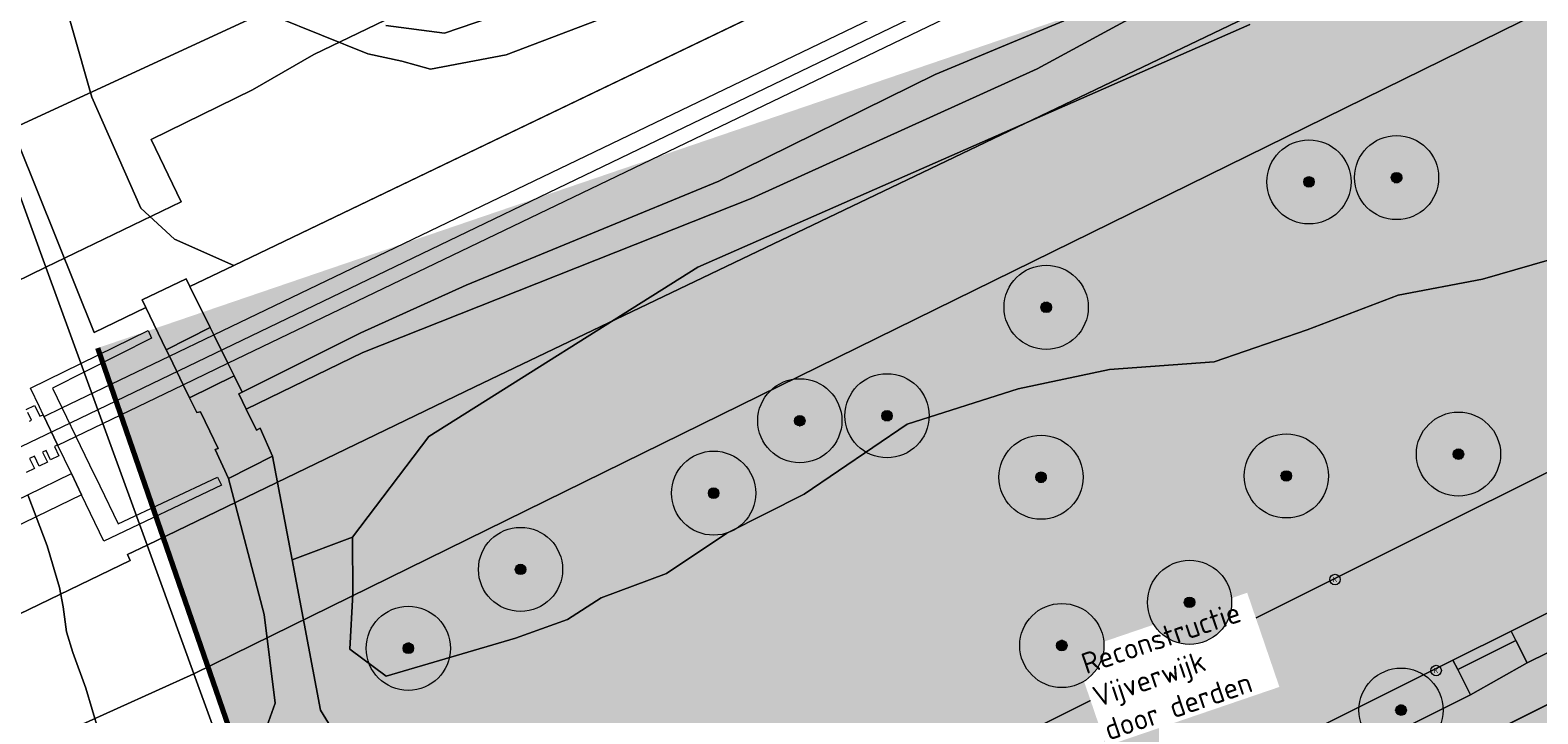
# Model space of a CAD drawing. Header units: metres. Extents: x 163628 to 167676, y 402708 to 405373.
# Tile 111 of 256: x 165198 to 165270, y 403762 to 403795. Entities that reach past the tile are written whole.
import ezdxf

# ---------------------------------------------------------------- set-up
doc = ezdxf.new("R2010")
doc.units = ezdxf.units.M
doc.linetypes.add('X-CA190022.004-UO-TXT_Tekst 1op200$0$AL-DETAILS', pattern=[5.2, 2, -1.2, 2])
doc.layers.get('0').update_dxf_attribs({"lineweight": 25})
for name, color, linetype, lineweight in [('X-CA190022.004-UO-BGT_Ondergrond$0$GE_006_Watergrens_Grens_GEM', 253, 'Continuous', 9), ('X-CA190022.004-UO-BGT_Ondergrond$0$GE_244_Taludlijn_Lijn_GEM', 253, 'Continuous', 9), ('X-CA190022.004-UO-BGT_Ondergrond$0$GE_251_SPRTrein_as_Lijn_GEM', 253, 'Continuous', 9), ('X-CA190022.004-UO-BGT_Ondergrond$0$GE_303_WGDSpoorbaan_Vlak_GEM', 253, 'Continuous', 9), ('X-CA190022.004-UO-BGT_Ondergrond$0$GE_314_WGDRijbaanLokaleweg_Vlak_GEM', 253, 'Continuous', 9), ('X-CA190022.004-UO-BGT_Ondergrond$0$GE_317_WGDVoetpad_Vlak_GEM', 253, 'Continuous', 9), ('X-CA190022.004-UO-BGT_Ondergrond$0$GE_318_WGDVoetpadoptrap_Vlak_GEM', 253, 'Continuous', 9), ('X-CA190022.004-UO-BGT_Ondergrond$0$GE_322_WGDInrit_Vlak_GEM', 253, 'Continuous', 9), ('X-CA190022.004-UO-BGT_Ondergrond$0$GE_367_OWGBerm_groenvoorziening_grasenk_GEM', 253, 'Continuous', 9), ('X-CA190022.004-UO-BGT_Ondergrond$0$GE_401_OTDErf_Vlak_GEM', 253, 'Continuous', 9), ('X-CA190022.004-UO-BGT_Ondergrond$0$GE_415_OTDOpenverharding_betonelement_Vlak_GEM', 253, 'Continuous', 9), ('X-CA190022.004-UO-BGT_Ondergrond$0$GE_461_BTDGraslandoverig_Vlak_GEM', 253, 'Continuous', 9), ('X-CA190022.004-UO-BGT_Ondergrond$0$GE_478_BTDGroenvoorziening_bosplantsoen_GEM', 253, 'Continuous', 9), ('X-CA190022.004-UO-BGT_Ondergrond$0$GE_504_WTDWaterloop_sloot_Vlak_GEM', 253, 'Continuous', 9), ('X-CA190022.004-UO-BGT_Ondergrond$0$GE_541_OWTOever_slootkant_Vlak_GEM', 253, 'Continuous', 9), ('X-CA190022.004-UO-BGT_Ondergrond$0$GE_701_OBDOverbrugging_dek_Vlak_GEM', 253, 'Continuous', 9), ('X-CA190022.004-UO-BGT_Ondergrond$0$GE_702_OBDOverbrugging_landhoofd_Vlak_GEM', 253, 'Continuous', 9), ('X-CA190022.004-UO-DWM_Beplanting$0$B-WE-GR-BOOM-S AFKOMSTIG UIT BGT', 252, 'Continuous', 0), ('X-CA190022.004-UO-KAD_Percelen$0$B-WE-KG-GRENS_PERCEEL-GV', 150, 'Continuous', 9), ('X-CA190022.004-UO-TXT_Tekst 1op200$0$X-XX-AL-T35', 7, 'Continuous', 35), ('X-CA190022.004-UO-TXT_Tekst 1op200$0$X-XX-AL-VERWIJZING_DETAIL-G', 7, 'X-CA190022.004-UO-TXT_Tekst 1op200$0$AL-DETAILS', 0), ('X-CA190022.004-UO-WHM_Putten en kolken combi$0$KOLK BGT', 253, 'Continuous', 0)]:
    doc.layers.add(name, color=color, linetype=linetype, lineweight=lineweight)
doc.layers.add('X-CA190022.004-UO-DWM_Beplanting$0$B-WE-GR-BOOM-S AFKOMSTIG UIT BOMENBESTAND GEMEENTE', color=252, linetype='Continuous')
doc.layers.add('X-CA190022.004-UO-DWM_Beplanting$0$N-GV-GR-GRAS-A-200', color=7, linetype='Continuous')
doc.layers.add('X-CA190022.004-UO-TXT_Tekst 1op200$0$X-XX-AL-VERWIJZING-V', color=253, linetype='Continuous', lineweight=0, transparency=0.4)
doc.styles.add('X-CA190022.004-UO-TXT_Tekst 1op200$0$NLCS-ISO-M200-T35', font='NLCS-ISO.ttf', dxfattribs={"height": 0.7})
doc.styles.add('X-CA190022.004-UO-WHM_Putten en kolken combi$0$ISOCPEUR 9 PT', font='isocpeur.ttf', dxfattribs={"height": 2.4402})

# ---------------------------------------------------------------- blocks, each defined once
blk = doc.blocks.new('X-CA190022.004-UO-WHM_Putten en kolken combi$0$IMGEOKolk')
blk.add_circle((0, 0), 0.25)
at = {"insert": (0, 0), "char_height": 0.244, "attachment_point": 5, "style": 'X-CA190022.004-UO-WHM_Putten en kolken combi$0$ISOCPEUR 9 PT'}
blk.add_mtext_dynamic_manual_height_columns('K', width=0.25229, gutter_width=12.201, heights=[0], dxfattribs=at)
blk = doc.blocks.new('X-CA190022.004-UO-DWM_Beplanting$0$SGR-BOOM_01-SO')
at = {"linetype": 'ByBlock', "lineweight": 18}
h = blk.add_hatch(color=0, dxfattribs=at)
h.dxf.hatch_style = 1
edge = h.paths.add_edge_path()
edge.add_arc((0, 0), 0.25, 0, 360)
at = {"color": 0, "linetype": 'ByBlock', "lineweight": 18}
for radius in [2, 0.25]:
    blk.add_circle((0, 0), radius, dxfattribs=at)
blk = doc.blocks.new('X-CA190022.004-UO-DWM_Beplanting$0$IMGEOBoom')
at = {"transparency": 33554457}
h = blk.add_hatch(color=256, dxfattribs=at)
h.dxf.hatch_style = 1
edge = h.paths.add_edge_path()
edge.add_arc((0, 0), 100, 0, 360)
edge = h.paths.add_edge_path(flags=17)
edge.add_arc((0, 0), 12.5, 0, 360)
h = blk.add_hatch()
h.set_pattern_fill('ANGLE', color=256)
h.set_pattern_definition([(0, (0, 0), (0, 6.985), [5.08, -1.905]), (90, (0, 0), (-6.985, 4e-16), [5.08, -1.905])])
edge = h.paths.add_edge_path(flags=17)
edge.add_arc((0, 0), 12.5, 0, 360)
at = {"layer": 'X-CA190022.004-UO-DWM_Beplanting$0$N-GV-GR-GRAS-A-200'}
h = blk.add_hatch(color=256, dxfattribs=at)
h.dxf.hatch_style = 1
edge = h.paths.add_edge_path(flags=17)
edge.add_arc((0, 0), 12.5, 0, 360)
at = {"xscale": 50, "yscale": 50, "zscale": 50}
blk.add_blockref('X-CA190022.004-UO-DWM_Beplanting$0$SGR-BOOM_01-SO', (0, 0), dxfattribs=at)

msp = doc.modelspace()

# ---------------------------------------------------------------- hatches: boundary and pattern name
at = {"layer": 'X-CA190022.004-UO-TXT_Tekst 1op200$0$X-XX-AL-VERWIJZING-V'}
h = msp.add_hatch(color=256, dxfattribs=at)
h.dxf.hatch_style = 1
h.paths.add_polyline_path([(165302.209, 403758.452), (165298.044, 403756.354), (165275.564, 403800.976), (165285.905, 403806.186), (165285.128, 403808.459), (165201.445, 403779.876), (165209.977, 403755.179), (165220.83, 403721.042), (165305.15, 403749.843)])

# ---------------------------------------------------------------- linework, layer by layer
at = {"layer": 'X-CA190022.004-UO-BGT_Ondergrond$0$GE_006_Watergrens_Grens_GEM'}
for p, q in [((165201.273, 403780.615), (165197.697, 403789.536)), ((165203.734, 403781.797), (165201.273, 403780.615)), ((165204.707, 403779.792), (165203.734, 403781.797)), ((165198.25, 403777.96), (165203.84, 403780.71)), ((165203.84, 403780.71), (165204, 403780.34)), ((165204, 403780.34), (165199.29, 403777.97)), ((165204.855, 403779.487), (165204.707, 403779.792)), ((165205.512, 403778.131), (165204.855, 403779.487)), ((165198.671, 403777.08), (165198.25, 403777.96)), ((165199.29, 403777.97), (165201.059, 403774.324)), ((165205.813, 403777.511), (165205.512, 403778.131)), ((165198.851, 403776.704), (165198.671, 403777.08)), ((165206.158, 403776.801), (165205.813, 403777.511)), ((165199.54, 403775.265), (165198.851, 403776.704)), ((165206.327, 403776.848), (165206.158, 403776.801)), ((165206.771, 403775.921), (165206.327, 403776.848)), ((165207.167, 403775.095), (165206.771, 403775.921)), ((165200.192, 403773.903), (165199.54, 403775.265)), ((165207.032, 403775.052), (165207.167, 403775.095)), ((165207.659, 403773.667), (165207.032, 403775.052)), ((165201.059, 403774.324), (165201.547, 403773.318)), ((165200.675, 403772.895), (165200.192, 403773.903)), ((165202.42, 403771.52), (165207.14, 403773.74)), ((165207.14, 403773.74), (165207.33, 403773.35)), ((165209.353, 403767.195), (165207.659, 403773.667)), ((165198.125, 403772.9), (165198.522, 403771.85)), ((165198.522, 403771.85), (165198.125, 403772.9)), ((165201.73, 403770.69), (165200.675, 403772.895)), ((165201.547, 403773.318), (165202.42, 403771.52)), ((165207.33, 403773.35), (165201.73, 403770.69)), ((165198.522, 403771.85), (165199.043, 403770.463)), ((165199.043, 403770.463), (165198.522, 403771.85)), ((165199.043, 403770.463), (165199.628, 403768.481)), ((165199.628, 403768.481), (165199.043, 403770.463)), ((165199.628, 403768.481), (165199.806, 403767.571)), ((165199.806, 403767.571), (165199.628, 403768.481)), ((165199.806, 403767.571), (165199.958, 403766.382)), ((165199.958, 403766.382), (165199.806, 403767.571)), ((165209.887, 403762.986), (165209.353, 403767.195)), ((165199.958, 403766.382), (165200.259, 403765.394)), ((165200.259, 403765.394), (165199.958, 403766.382)), ((165200.259, 403765.394), (165200.888, 403763.696)), ((165200.888, 403763.696), (165200.259, 403765.394)), ((165200.888, 403763.696), (165201.49, 403761.662)), ((165201.49, 403761.662), (165200.888, 403763.696)), ((165209.325, 403761.436), (165209.887, 403762.986))]:
    msp.add_line(p, q, dxfattribs=at)
at = {"layer": 'X-CA190022.004-UO-BGT_Ondergrond$0$GE_244_Taludlijn_Lijn_GEM'}
for p, q in [((165207.914, 403783.806), (165464.701, 403907.211)), ((165229.972, 403783.719), (165256.206, 403795.263)), ((165205.831, 403782.805), (165207.914, 403783.806)), ((165217.185, 403775.662), (165229.972, 403783.719)), ((165201.273, 403780.615), (165203.734, 403781.797)), ((165213.554, 403770.879), (165217.185, 403775.662))]:
    msp.add_line(p, q, dxfattribs=at)
at = {"layer": 'X-CA190022.004-UO-BGT_Ondergrond$0$GE_251_SPRTrein_as_Lijn_GEM'}
for p, q in [((165206.967, 403780.505), (165459.506, 403902.202)), ((165207.634, 403779.154), (165460.152, 403900.711)), ((165199.759, 403776.134), (165309.412, 403828.969)), ((165204.855, 403779.487), (165206.967, 403780.505)), ((165199.748, 403777.026), (165204.855, 403779.487)), ((165205.512, 403778.131), (165207.634, 403779.154)), ((165200.406, 403775.671), (165205.512, 403778.131)), ((165198.894, 403776.615), (165199.748, 403777.026)), ((165181.248, 403767.216), (165199.759, 403776.134)), ((165199.544, 403775.255), (165200.406, 403775.671))]:
    msp.add_line(p, q, dxfattribs=at)
at = {"layer": 'X-CA190022.004-UO-BGT_Ondergrond$0$GE_303_WGDSpoorbaan_Vlak_GEM', "flags": 128}
for points in [[(165198.052, 403776.952), (165198.447, 403777.143), (165198.513, 403777.004), (165198.695, 403776.629), (165198.851, 403776.704), (165199.54, 403775.265), (165199.388, 403775.193), (165199.602, 403774.749), (165199.207, 403774.558), (165198.993, 403775.002), (165198.829, 403774.923), (165199.057, 403774.449), (165198.662, 403774.258), (165198.434, 403774.732), (165198.207, 403774.623), (165198.436, 403774.149), (165198.041, 403773.958)], [(165198.21, 403776.395), (165198.3, 403776.438), (165198.119, 403776.814)]]:
    msp.add_lwpolyline(points, dxfattribs=at)
at = {"layer": 'X-CA190022.004-UO-BGT_Ondergrond$0$GE_314_WGDRijbaanLokaleweg_Vlak_GEM', "flags": 128}
for points in [[(165310.202, 403787.211), (165310.008, 403787.114), (165308.254, 403786.237), (165297.275, 403780.744), (165296.379, 403780.296), (165295.456, 403779.834), (165294.562, 403779.387), (165268.62, 403766.41), (165265.86, 403765.029), (165252.758, 403758.475), (165252.57, 403758.381), (165246.135, 403755.162), (165246.096, 403755.142), (165234.414, 403749.298), (165231.732, 403754.658), (165317.94, 403797.77), (165450.872, 403862.295)], [(165209.325, 403761.436), (165209.887, 403762.986), (165209.353, 403767.195), (165207.659, 403773.667), (165209.755, 403774.729), (165210.682, 403769.804)], [(165210.682, 403769.804), (165212.031, 403762.643), (165212.922, 403761.2)]]:
    msp.add_lwpolyline(points, dxfattribs=at)
at = {"layer": 'X-CA190022.004-UO-BGT_Ondergrond$0$GE_317_WGDVoetpad_Vlak_GEM', "flags": 128}
for points in [[(165256.652, 403798.902), (165246.094, 403793.15), (165232.508, 403786.987), (165214.047, 403779.662), (165208.509, 403776.963), (165208.16, 403777.689), (165208.313, 403777.778), (165213.949, 403780.601), (165218.964, 403782.861), (165230.972, 403787.816), (165241.242, 403792.881), (165247.366, 403795.437)], [(165311.26, 403783.38), (165232.28, 403743.86), (165231.613, 403742.426), (165230.174, 403745.282), (165230.407, 403745.399), (165246.853, 403753.629), (165253.583, 403756.826), (165266.686, 403763.376), (165269.392, 403764.902), (165284.767, 403772.478), (165295.378, 403777.758), (165297.216, 403778.68), (165296.379, 403780.296), (165297.275, 403780.744), (165298.095, 403779.125), (165308.944, 403784.612), (165310.791, 403785.546), (165310.008, 403787.114), (165310.202, 403787.211)], [(165200.675, 403772.895), (165198.522, 403771.85), (165192.58, 403768.967), (165191.358, 403768.373), (165186.013, 403765.779), (165183.186, 403764.408), (165183.148, 403764.389), (165182.659, 403765.395), (165185.38, 403766.715), (165190.88, 403769.384), (165192.1, 403769.977), (165198.125, 403772.9), (165200.192, 403773.903), (165200.675, 403772.895)]]:
    msp.add_lwpolyline(points, dxfattribs=at)
at = {"layer": 'X-CA190022.004-UO-BGT_Ondergrond$0$GE_318_WGDVoetpadoptrap_Vlak_GEM', "flags": 128}
for points in [[(165205.831, 403782.805), (165206.793, 403780.855), (165204.707, 403779.792), (165203.734, 403781.797), (165203.556, 403782.163), (165205.649, 403783.173), (165205.831, 403782.805)], [(165208.509, 403776.963), (165208.99, 403775.962), (165209.161, 403776.066), (165209.755, 403774.729), (165207.659, 403773.667), (165207.032, 403775.052), (165207.167, 403775.095), (165206.771, 403775.921), (165206.327, 403776.848), (165206.158, 403776.801), (165205.813, 403777.511), (165207.932, 403778.55), (165208.313, 403777.778), (165208.16, 403777.689), (165208.509, 403776.963)]]:
    msp.add_lwpolyline(points, dxfattribs=at)
at = {"layer": 'X-CA190022.004-UO-BGT_Ondergrond$0$GE_322_WGDInrit_Vlak_GEM', "flags": 128}
for points in [[(165268.848, 403765.965), (165266.084, 403764.582), (165265.86, 403765.029), (165268.62, 403766.41), (165268.848, 403765.965)], [(165269.392, 403764.902), (165266.686, 403763.376), (165266.084, 403764.582), (165268.848, 403765.965), (165269.392, 403764.902)]]:
    msp.add_lwpolyline(points, dxfattribs=at)
at = {"layer": 'X-CA190022.004-UO-BGT_Ondergrond$0$GE_367_OWGBerm_groenvoorziening_grasenk_GEM', "flags": 128}
for points in [[(165293.243, 403818.777), (165284.196, 403814.846), (165255.308, 403799.755), (165247.366, 403795.437), (165241.242, 403792.881), (165230.972, 403787.816), (165218.964, 403782.861), (165213.949, 403780.601), (165208.313, 403777.778), (165207.932, 403778.55), (165207.634, 403779.154), (165206.967, 403780.505), (165206.793, 403780.855), (165205.831, 403782.805), (165207.914, 403783.806), (165464.701, 403907.211), (165473.164, 403911.845), (165493.413, 403921.777), (165496.769, 403924.303), (165499.833, 403927.674), (165503.305, 403931.968)], [(165503.305, 403931.968), (165499.833, 403927.674), (165496.769, 403924.303), (165493.413, 403921.777), (165473.164, 403911.845), (165464.701, 403907.211), (165207.914, 403783.806)], [(165458.165, 403865.835), (165453.492, 403863.567), (165450.872, 403862.295), (165317.94, 403797.77), (165231.732, 403754.658), (165230.844, 403754.214), (165229.928, 403753.755), (165229.746, 403753.668)], [(165207.914, 403783.806), (165205.088, 403785.059), (165203.501, 403786.527), (165201.159, 403791.806), (165199.334, 403798.275), (165196.992, 403807.562)], [(165256.206, 403795.263), (165229.972, 403783.719), (165217.185, 403775.662), (165213.554, 403770.879), (165210.682, 403769.804), (165209.755, 403774.729), (165209.161, 403776.066), (165208.99, 403775.962), (165208.509, 403776.963), (165214.047, 403779.662), (165232.508, 403786.987), (165246.094, 403793.15), (165256.652, 403798.902)], [(165209.875, 403795.641), (165214.29, 403793.861), (165215.899, 403793.522), (165217.266, 403793.138), (165220.866, 403793.814), (165231.133, 403797.735)], [(165212.922, 403761.2), (165212.031, 403762.643), (165210.682, 403769.804), (165213.554, 403770.879), (165213.574, 403768.176), (165213.429, 403765.551), (165215.161, 403764.268), (165221.296, 403766.079), (165223.774, 403766.97), (165225.38, 403767.991), (165228.473, 403769.152), (165231.342, 403771.064), (165235.029, 403772.926), (165239.924, 403776.251), (165245.195, 403777.942), (165249.541, 403778.853), (165254.515, 403779.219), (165258.938, 403780.738), (165263.25, 403782.39), (165267.261, 403783.151), (165271.154, 403784.275)], [(165295.378, 403777.758), (165284.767, 403772.478), (165269.392, 403764.902), (165268.848, 403765.965), (165268.62, 403766.41), (165294.562, 403779.387), (165295.456, 403779.834), (165296.379, 403780.296), (165297.216, 403778.68), (165295.378, 403777.758)], [(165266.686, 403763.376), (165253.583, 403756.826), (165252.982, 403758.028), (165252.758, 403758.475), (165265.86, 403765.029), (165266.084, 403764.582), (165266.686, 403763.376)]]:
    msp.add_lwpolyline(points, dxfattribs=at)
at = {"layer": 'X-CA190022.004-UO-BGT_Ondergrond$0$GE_401_OTDErf_Vlak_GEM', "flags": 128}
msp.add_lwpolyline([(165321.488, 403760.148), (165333.72, 403719.38), (165331.74, 403715.59), (165245.34, 403687.81), (165242.22, 403689.18), (165240.728, 403695.474), (165236.109, 403714.964), (165230.28, 403739.56), (165231.613, 403742.426), (165232.28, 403743.86), (165311.26, 403783.38), (165315, 403781.77), (165317.41, 403773.738), (165321.488, 403760.148)], dxfattribs=at)
at = {"layer": 'X-CA190022.004-UO-BGT_Ondergrond$0$GE_415_OTDOpenverharding_betonelement_Vlak_GEM', "flags": 128}
msp.add_lwpolyline([(165206.967, 403780.505), (165207.634, 403779.154), (165207.932, 403778.55), (165205.813, 403777.511), (165205.512, 403778.131), (165204.855, 403779.487), (165204.707, 403779.792), (165206.793, 403780.855), (165206.967, 403780.505)], dxfattribs=at)
at = {"layer": 'X-CA190022.004-UO-BGT_Ondergrond$0$GE_461_BTDGraslandoverig_Vlak_GEM', "flags": 128}
msp.add_lwpolyline([(165196.992, 403807.562), (165199.334, 403798.275), (165201.159, 403791.806), (165203.501, 403786.527), (165205.088, 403785.059), (165207.914, 403783.806), (165205.831, 403782.805), (165205.649, 403783.173), (165203.556, 403782.163), (165203.734, 403781.797), (165201.273, 403780.615), (165197.697, 403789.536)], dxfattribs=at)
at = {"layer": 'X-CA190022.004-UO-BGT_Ondergrond$0$GE_478_BTDGroenvoorziening_bosplantsoen_GEM', "flags": 128}
msp.add_lwpolyline([(165271.154, 403784.275), (165267.261, 403783.151), (165263.25, 403782.39), (165258.938, 403780.738), (165254.515, 403779.219), (165249.541, 403778.853), (165245.195, 403777.942), (165239.924, 403776.251), (165235.029, 403772.926), (165231.342, 403771.064), (165228.473, 403769.152), (165225.38, 403767.991), (165223.774, 403766.97), (165221.296, 403766.079), (165215.161, 403764.268), (165213.429, 403765.551), (165213.574, 403768.176), (165213.554, 403770.879), (165217.185, 403775.662), (165229.972, 403783.719), (165256.206, 403795.263)], dxfattribs=at)
at = {"layer": 'X-CA190022.004-UO-BGT_Ondergrond$0$GE_504_WTDWaterloop_sloot_Vlak_GEM', "flags": 128}
for points in [[(165220.815, 403795.842), (165217.935, 403794.851), (165215.137, 403795.214)], [(165198.125, 403772.9), (165198.522, 403771.85), (165199.043, 403770.463), (165199.628, 403768.481), (165199.806, 403767.571), (165199.958, 403766.382), (165200.259, 403765.394), (165200.888, 403763.696), (165201.49, 403761.662), (165201.664, 403760.943), (165201.953, 403759.374), (165201.987, 403759.192), (165202.63, 403755.706), (165202.686, 403755.408), (165202.714, 403755.256), (165204.737, 403750.045), (165207.418, 403741.316), (165207.856, 403739.729), (165208.85, 403735.289), (165209.805, 403730.43), (165211.914, 403722.435), (165213.859, 403714.343)]]:
    msp.add_lwpolyline(points, dxfattribs=at)
at = {"layer": 'X-CA190022.004-UO-BGT_Ondergrond$0$GE_541_OWTOever_slootkant_Vlak_GEM', "flags": 128}
for points in [[(165231.133, 403797.735), (165220.866, 403793.814), (165217.266, 403793.138), (165215.899, 403793.522), (165214.29, 403793.861), (165209.875, 403795.641)], [(165215.137, 403795.214), (165217.935, 403794.851), (165220.815, 403795.842)], [(165197.697, 403789.536), (165201.273, 403780.615), (165203.734, 403781.797), (165204.707, 403779.792), (165204.855, 403779.487), (165205.512, 403778.131), (165205.813, 403777.511), (165206.158, 403776.801), (165206.327, 403776.848), (165206.771, 403775.921), (165207.167, 403775.095), (165207.032, 403775.052), (165207.659, 403773.667), (165209.353, 403767.195), (165209.887, 403762.986), (165209.325, 403761.436)], [(165201.73, 403770.69), (165200.675, 403772.895), (165200.192, 403773.903), (165199.54, 403775.265), (165198.851, 403776.704), (165198.671, 403777.08), (165198.25, 403777.96), (165203.84, 403780.71), (165204, 403780.34), (165199.29, 403777.97), (165201.059, 403774.324), (165201.547, 403773.318), (165202.42, 403771.52), (165207.14, 403773.74), (165207.33, 403773.35), (165201.73, 403770.69)], [(165213.859, 403714.343), (165211.914, 403722.435), (165209.805, 403730.43), (165208.85, 403735.289), (165207.856, 403739.729), (165207.418, 403741.316), (165204.737, 403750.045), (165202.714, 403755.256), (165202.686, 403755.408), (165202.63, 403755.706), (165201.987, 403759.192), (165201.953, 403759.374), (165201.664, 403760.943), (165201.49, 403761.662), (165200.888, 403763.696), (165200.259, 403765.394), (165199.958, 403766.382), (165199.806, 403767.571), (165199.628, 403768.481), (165199.043, 403770.463), (165198.522, 403771.85), (165198.125, 403772.9)]]:
    msp.add_lwpolyline(points, dxfattribs=at)
at = {"layer": 'X-CA190022.004-UO-BGT_Ondergrond$0$GE_701_OBDOverbrugging_dek_Vlak_GEM', "flags": 128}
for points in [[(165198.052, 403776.952), (165198.447, 403777.143), (165198.513, 403777.004), (165198.695, 403776.629), (165198.851, 403776.704), (165199.54, 403775.265), (165199.388, 403775.193), (165199.602, 403774.749), (165199.207, 403774.558), (165198.993, 403775.002), (165198.829, 403774.923), (165199.057, 403774.449), (165198.662, 403774.258), (165198.434, 403774.732), (165198.207, 403774.623), (165198.436, 403774.149), (165198.041, 403773.958)], [(165198.21, 403776.395), (165198.3, 403776.438), (165198.119, 403776.814)], [(165200.675, 403772.895), (165198.522, 403771.85), (165192.58, 403768.967), (165191.358, 403768.373), (165186.013, 403765.779), (165183.186, 403764.408), (165183.148, 403764.389), (165182.659, 403765.395), (165185.38, 403766.715), (165190.88, 403769.384), (165192.1, 403769.977), (165198.125, 403772.9), (165200.192, 403773.903), (165200.675, 403772.895)]]:
    msp.add_lwpolyline(points, dxfattribs=at)
at = {"layer": 'X-CA190022.004-UO-BGT_Ondergrond$0$GE_702_OBDOverbrugging_landhoofd_Vlak_GEM', "flags": 128}
msp.add_lwpolyline([(165204, 403780.34), (165199.29, 403777.97), (165201.059, 403774.324), (165201.547, 403773.318), (165202.42, 403771.52), (165207.14, 403773.74), (165207.33, 403773.35), (165201.73, 403770.69), (165200.675, 403772.895), (165200.192, 403773.903), (165199.54, 403775.265), (165198.851, 403776.704), (165198.671, 403777.08), (165198.25, 403777.96), (165203.84, 403780.71), (165204, 403780.34)], dxfattribs=at)
at = {"layer": 'X-CA190022.004-UO-KAD_Percelen$0$B-WE-KG-GRENS_PERCEEL-GV', "flags": 128}
for points in [[(165196.7, 403790), (165276.2, 403826.7), (165276.248, 403824.924), (165276.3, 403823), (165372.327, 403871.117), (165507.8, 403939), (165504.3, 403942.15), (165497.079, 403937.449), (165489.46, 403932.49), (165323.1, 403852.205), (165220.21, 403802.55), (165215.14, 403802.41), (165211.94, 403806.63), (165196.73, 403847.93)], [(165432.29, 403842.158), (165414.648, 403867.011), (165206.02, 403764.38), (165209.499, 403754.807), (165213.209, 403743.079), (165216.538, 403731.109), (165219.578, 403719.089), (165228.485, 403680.885), (165237.382, 403642.678), (165241.787, 403624.62), (165246.519, 403606.625), (165251.628, 403588.499)], [(165312.631, 403426.206), (165308.607, 403434.247), (165304.175, 403444.047), (165302.104, 403448.626), (165294.851, 403465.491), (165293.243, 403469.209), (165292.976, 403469.862), (165286.961, 403484.583), (165280.949, 403500.095), (165274.452, 403517.801), (165268.337, 403535.356), (165262.441, 403553.043), (165256.83, 403570.884), (165251.628, 403588.499), (165246.519, 403606.625), (165241.787, 403624.62), (165237.382, 403642.678), (165228.485, 403680.885), (165219.578, 403719.089), (165216.538, 403731.109), (165213.209, 403743.079), (165209.499, 403754.807), (165206.02, 403764.38), (165184.131, 403754.492)]]:
    msp.add_lwpolyline(points, dxfattribs=at)
for points in [[(165198.984, 403783.721), (165203.794, 403770.499), (165219.371, 403778.022), (165261.19, 403798.093), (165312.395, 403823.042), (165377.01, 403853.973), (165439.548, 403884.215), (165525.447, 403925.461), (165513.006, 403935.006), (165505.996, 403931.629), (165504.764, 403934.187), (165372.327, 403871.117), (165276.3, 403823), (165276.248, 403824.924), (165211.72, 403793.834), (165208.803, 403792.162), (165203.98, 403789.794), (165205.414, 403786.827)], [(165206.02, 403764.38), (165414.648, 403867.011), (165488.008, 403902.301), (165500.095, 403908.046), (165516.162, 403915.666), (165529.8, 403922.245), (165525.447, 403925.461), (165439.548, 403884.215), (165377.01, 403853.973), (165312.395, 403823.042), (165261.19, 403798.093), (165219.371, 403778.022), (165203.794, 403770.499)], [(165197.616, 403787.482), (165198.984, 403783.721), (165205.414, 403786.827), (165203.98, 403789.794), (165208.803, 403792.162), (165211.72, 403793.834), (165276.248, 403824.924), (165276.2, 403826.7), (165196.7, 403790)], [(164885.502, 403637.729), (164887.38, 403633.726), (164927.988, 403653.361), (165072.609, 403722.691), (165178.044, 403773.604), (165178.874, 403771.886), (165197.597, 403780.936), (165196.768, 403782.65), (165198.984, 403783.721), (165197.616, 403787.482), (165175.883, 403776.785), (165100.661, 403739.758), (165025.211, 403704.052), (164951.691, 403669.132)], [(164887.38, 403633.726), (164893.326, 403621.049), (164934.06, 403640.745), (165078.673, 403710.073), (165184.133, 403761.004), (165184.269, 403760.722), (165202.993, 403769.772), (165202.86, 403770.048), (165203.794, 403770.499), (165198.984, 403783.721), (165196.768, 403782.65), (165197.597, 403780.936), (165178.874, 403771.886), (165178.044, 403773.604), (165072.609, 403722.691), (164927.988, 403653.361)], [(165230.28, 403739.56), (165232.28, 403743.86), (165251.07, 403753.264), (165267.503, 403761.486), (165271.141, 403763.316), (165283.496, 403769.48), (165311.272, 403783.36), (165315.012, 403781.951), (165321.996, 403758.687), (165327.964, 403738.569), (165333.72, 403719.38), (165331.74, 403715.59), (165312.738, 403709.479), (165306.131, 403707.316), (165287.304, 403701.29), (165268.089, 403695.123), (165245.34, 403687.81), (165242.22, 403689.18), (165236.2, 403714.576)], [(164893.326, 403621.049), (164894.973, 403617.537), (164934.976, 403636.621), (164979.678, 403658.296), (165027.357, 403681.153), (165069.929, 403701.778), (165110.237, 403720.92), (165149.076, 403738.774), (165179.629, 403752.458), (165184.131, 403754.492), (165206.02, 403764.38), (165203.794, 403770.499), (165202.86, 403770.048), (165202.993, 403769.772), (165184.269, 403760.722), (165184.133, 403761.004), (165078.673, 403710.073), (164934.06, 403640.745)], [(165293.089, 403750.131), (165283.496, 403769.48), (165271.141, 403763.316), (165267.503, 403761.486), (165281.525, 403733.066), (165296.156, 403740.08)]]:
    msp.add_lwpolyline(points, close=True, dxfattribs=at)
at = {"layer": 'X-CA190022.004-UO-TXT_Tekst 1op200$0$X-XX-AL-VERWIJZING_DETAIL-G', "const_width": 0.25, "flags": 128}
msp.add_lwpolyline([(165201.445, 403779.876), (165209.977, 403755.179), (165220.83, 403721.042)], dxfattribs=at)

# ---------------------------------------------------------------- block references
at = {"layer": 'X-CA190022.004-UO-DWM_Beplanting$0$B-WE-GR-BOOM-S AFKOMSTIG UIT BGT', "xscale": 0.02, "yscale": 0.02, "zscale": 0.02}
for p in [(165263.18, 403787.981), (165259.016, 403787.777), (165246.526, 403781.813), (165234.816, 403776.417), (165238.961, 403776.655), (165266.122, 403774.829), (165246.283, 403773.731), (165257.942, 403773.791), (165230.721, 403772.972), (165221.543, 403769.346), (165216.207, 403765.591), (165263.394, 403762.653)]:
    msp.add_blockref('X-CA190022.004-UO-DWM_Beplanting$0$IMGEOBoom', p, dxfattribs=at)
at = {"layer": 'X-CA190022.004-UO-DWM_Beplanting$0$B-WE-GR-BOOM-S AFKOMSTIG UIT BOMENBESTAND GEMEENTE', "xscale": 0.02, "yscale": 0.02, "zscale": 0.02}
for p in [(165263.18, 403787.981), (165259.016, 403787.777), (165246.526, 403781.813), (165234.816, 403776.417), (165238.961, 403776.655), (165266.122, 403774.829), (165246.283, 403773.731), (165257.942, 403773.791), (165230.721, 403772.972), (165221.543, 403769.346), (165216.207, 403765.591), (165263.394, 403762.653)]:
    msp.add_blockref('X-CA190022.004-UO-DWM_Beplanting$0$IMGEOBoom', p, dxfattribs=at)
at = {"layer": 'X-CA190022.004-UO-WHM_Putten en kolken combi$0$KOLK BGT', "zscale": 0.5}
for p in [(165260.255, 403768.862), (165265.059, 403764.533)]:
    msp.add_blockref('X-CA190022.004-UO-WHM_Putten en kolken combi$0$IMGEOKolk', p, dxfattribs=at)

# ---------------------------------------------------------------- next in the draw order: texts
at = {"layer": 'X-CA190022.004-UO-TXT_Tekst 1op200$0$X-XX-AL-T35', "insert": (165248.1, 403765.297), "char_height": 1, "attachment_point": 1, "rotation": 18.86, "style": 'X-CA190022.004-UO-TXT_Tekst 1op200$0$NLCS-ISO-M200-T35', "bg_fill": 3, "box_fill_scale": 1.2, "bg_fill_color": 256, "bg_fill_transparency": 0}
msp.add_mtext_dynamic_manual_height_columns('Reconstructie Vijverwijk door derden ', width=8.30126, gutter_width=8.75, heights=[0], dxfattribs=at)

# ---------------------------------------------------------------- next in the draw order: block references
at = {"layer": 'X-CA190022.004-UO-DWM_Beplanting$0$B-WE-GR-BOOM-S AFKOMSTIG UIT BGT', "xscale": 0.02, "yscale": 0.02, "zscale": 0.02}
for p in [(165253.341, 403767.779), (165247.269, 403765.725)]:
    msp.add_blockref('X-CA190022.004-UO-DWM_Beplanting$0$IMGEOBoom', p, dxfattribs=at)
at = {"layer": 'X-CA190022.004-UO-DWM_Beplanting$0$B-WE-GR-BOOM-S AFKOMSTIG UIT BOMENBESTAND GEMEENTE', "xscale": 0.02, "yscale": 0.02, "zscale": 0.02}
for p in [(165253.341, 403767.779), (165247.269, 403765.725)]:
    msp.add_blockref('X-CA190022.004-UO-DWM_Beplanting$0$IMGEOBoom', p, dxfattribs=at)

doc.saveas('drawing.dxf')
